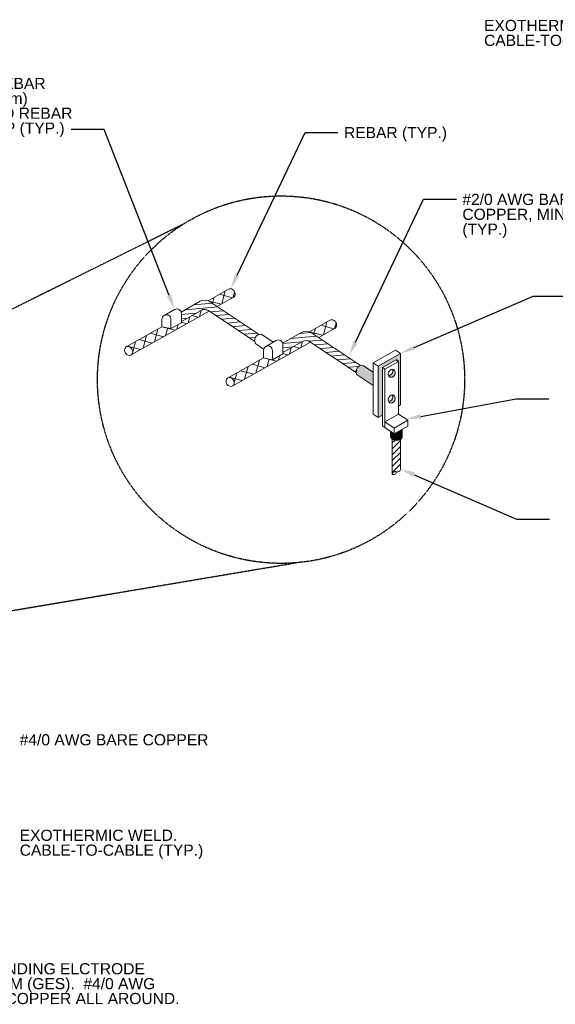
# Model space of a CAD drawing. Header units: inches. Extents: x 294 to 9722, y 170 to 7422.
# Tile 31 of 35: x 7382 to 7815, y 5500 to 6294. Entities that reach past the tile are written whole.
import ezdxf
from ezdxf import colors
from ezdxf.entities.mleader import LeaderData, LeaderLine
from ezdxf.math import Vec2, Vec3

# ---------------------------------------------------------------- set-up
doc = ezdxf.new("R2010")
doc.units = ezdxf.units.IN
doc.header["$MEASUREMENT"] = 0
doc.linetypes.add('DASHED2', pattern=[0.375, 0.25, -0.125])
doc.layers.add('E-ANNO-TEXT', color=7, linetype='Continuous', lineweight=25)
doc.layers.add('E-GND-GES', color=92, linetype='Continuous', lineweight=60)
doc.styles.get("Standard").update_dxf_attribs({"font": 'arial.ttf'})
pattern_1 = [(75, (6000.559, 5027.365), (-7.186488, 1.925614), []), (165, (6000.559, 5027.365), (-1.925614, -7.186488), [])]
pattern_2 = [(185, (6098.09, 5013.966), (0.295458, -3.3771), [])]
pattern_3 = [(75, (5918.668, 5052.39), (-7.186488, 1.925614), []), (165, (5918.668, 5052.39), (-1.925614, -7.186488), [])]

msp = doc.modelspace()

# ---------------------------------------------------------------- hatches: boundary and pattern name
at = {"layer": 'E-GND-GES', "lineweight": 15}
h = msp.add_hatch(dxfattribs=at)
h.set_pattern_fill('NET', color=0, scale=59.52, angle=75)
h.set_pattern_definition(pattern_3)
edge = h.paths.add_edge_path()
edge.add_ellipse((7553.01816, 6073.64865), major_axis=(2.11806, -3.20303), ratio=0.798932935, start_angle=360, end_angle=540)
edge.add_line((7550.90009, 6076.85168), (7534.50932, 6067.60406))
edge.add_arc((7531.8744, 6060.39021), 7.68, 56.29690175, 69.93490284, ccw=False)
edge.add_line((7536.13596, 6066.77939), (7541.86508, 6062.95809))
edge.add_line((7541.86508, 6062.95809), (7555.13622, 6070.44562))
at = {"layer": 'E-GND-GES', "lineweight": 20}
h = msp.add_hatch(dxfattribs=at)
h.set_pattern_fill('ANSI31', color=0, scale=27.12, angle=140)
h.set_pattern_definition(pattern_2)
edge = h.paths.add_edge_path()
edge.add_arc((7531.8744, 6060.39021), 7.68, 56.29690175, 119.45708408)
edge.add_line((7528.0976, 6067.07738), (7512.7975, 6058.43612))
edge.add_ellipse((7509.33105, 6057.33899), major_axis=(3.63492, 0.09017), ratio=0.999594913, start_angle=355.21845111, end_angle=376.14767709, ccw=False)
edge.add_line((7512.96084, 6057.1234), (7512.96562, 6057.12609))
edge.add_line((7512.96562, 6057.12609), (7512.96562, 6050.8227))
edge.add_line((7512.96562, 6050.8227), (7528.83343, 6059.78459))
edge.add_arc((7531.66603, 6054.76922), 5.76, 56.29690175, 119.45708408, ccw=False)
edge.add_line((7534.8622, 6059.5611), (7572.15073, 6034.68983))
edge.add_ellipse((7575.89742, 6036.22474), major_axis=(-2.08552, -3.98755), ratio=0.798932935, start_angle=216.76940226, end_angle=313.4812668, ccw=False)
edge.add_line((7575.66103, 6040.41635), (7536.13596, 6066.77939))
at = {"layer": 'E-GND-GES', "lineweight": 15}
h = msp.add_hatch(dxfattribs=at)
h.set_pattern_fill('NET', color=0, scale=59.52, angle=75)
h.set_pattern_definition(pattern_3)
edge = h.paths.add_edge_path()
edge.add_line((7535.31218, 6059.26096), (7534.8622, 6059.5611))
edge.add_arc((7531.66603, 6054.76922), 5.76, 56.29690175, 119.45708408)
edge.add_line((7528.83343, 6059.78459), (7512.96562, 6050.8227))
edge.add_line((7512.96562, 6050.8227), (7512.96562, 6049.79722))
edge.add_line((7512.96562, 6049.79722), (7504.55289, 6045.04585))
edge.add_line((7504.55289, 6045.04585), (7497.28375, 6046.60154))
edge.add_line((7497.28375, 6046.60154), (7468.61605, 6030.42732))
edge.add_ellipse((7470.43249, 6027.05411), major_axis=(2.11806, -3.20303), ratio=0.798932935, start_angle=0, end_angle=173.53453794, ccw=False)
edge.add_line((7472.55055, 6023.85108), (7535.31218, 6059.26096))
h = msp.add_hatch(dxfattribs=at)
h.set_pattern_fill('NET', color=0, scale=59.52, angle=75)
h.set_pattern_definition(pattern_1)
edge = h.paths.add_edge_path()
edge.add_ellipse((7634.90899, 6048.62378), major_axis=(2.11806, -3.20303), ratio=0.798932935, start_angle=360, end_angle=540)
edge.add_line((7632.79092, 6051.82681), (7616.40015, 6042.5792))
edge.add_arc((7613.76523, 6035.36535), 7.68, 56.29690175, 69.93490284, ccw=False)
edge.add_line((7618.02678, 6041.75452), (7623.75591, 6037.93322))
edge.add_line((7623.75591, 6037.93322), (7637.02705, 6045.42075))
at = {"layer": 'E-GND-GES', "lineweight": 20}
h = msp.add_hatch(dxfattribs=at)
h.set_pattern_fill('ANSI31', color=0, scale=27.12, angle=140)
h.set_pattern_definition(pattern_2)
edge = h.paths.add_edge_path()
edge.add_arc((7613.76523, 6035.36535), 7.68, 56.29690175, 119.45708408)
edge.add_line((7609.98843, 6042.05251), (7594.68833, 6033.41125))
edge.add_ellipse((7591.22188, 6032.31412), major_axis=(3.63492, 0.09017), ratio=0.999594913, start_angle=355.21845111, end_angle=376.14767709, ccw=False)
edge.add_line((7594.85167, 6032.09853), (7594.85645, 6032.10123))
edge.add_line((7594.85645, 6032.10123), (7594.85645, 6025.79783))
edge.add_line((7594.85645, 6025.79783), (7610.72426, 6034.75972))
edge.add_arc((7613.55686, 6029.74435), 5.76, 56.29690175, 119.45708408, ccw=False)
edge.add_line((7616.75302, 6034.53623), (7654.04156, 6009.66496))
edge.add_ellipse((7657.78825, 6011.19988), major_axis=(-2.08552, -3.98755), ratio=0.798932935, start_angle=216.76940226, end_angle=313.4812668, ccw=False)
edge.add_line((7657.55186, 6015.39149), (7618.02678, 6041.75452))
at = {"layer": 'E-GND-GES', "lineweight": 15}
h = msp.add_hatch(dxfattribs=at)
h.set_pattern_fill('NET', color=0, scale=59.52, angle=75)
h.set_pattern_definition(pattern_1)
edge = h.paths.add_edge_path()
edge.add_line((7617.20301, 6034.2361), (7616.75302, 6034.53623))
edge.add_arc((7613.55686, 6029.74435), 5.76, 56.29690175, 119.45708408)
edge.add_line((7610.72426, 6034.75972), (7594.85645, 6025.79783))
edge.add_line((7594.85645, 6025.79783), (7594.85645, 6024.77236))
edge.add_line((7594.85645, 6024.77236), (7586.44372, 6020.02098))
edge.add_line((7586.44372, 6020.02098), (7579.17458, 6021.57667))
edge.add_line((7579.17458, 6021.57667), (7550.50688, 6005.40245))
edge.add_ellipse((7552.32332, 6002.02925), major_axis=(2.11806, -3.20303), ratio=0.798932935, start_angle=0, end_angle=173.53453794, ccw=False)
edge.add_line((7554.44138, 5998.82622), (7617.20301, 6034.2361))
at = {"layer": 'E-GND-GES', "lineweight": 20}
h = msp.add_hatch(color=0, dxfattribs=at)
h.dxf.hatch_style = 1
h.paths.add_polyline_path([(7675.18164, 6013.5943), (7686.27141, 6019.86766), (7688.24045, 6018.55432), (7688.21229, 5982.6874), (7689.74848, 5983.55641), (7689.74848, 6025.02841), (7671.70015, 6014.81865), (7671.70015, 5973.34665), (7675.18164, 5975.3161)])
at = {"layer": 'E-GND-GES', "lineweight": 30}
h = msp.add_hatch(color=0, dxfattribs=at)
h.dxf.hatch_style = 1
edge = h.paths.add_edge_path()
edge.add_line((7662.19754, 6002.88031), (7667.76206, 5999.1688))
edge.add_line((7667.76206, 5999.1688), (7667.76206, 6009.92598))
edge.add_line((7667.76206, 6009.92598), (7659.87377, 6015.18743))
edge.add_ellipse((7657.78825, 6011.19988), major_axis=(-2.08552, -3.98755), ratio=0.798932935, start_angle=180, end_angle=360)
edge.add_line((7655.70272, 6007.21232), (7662.19754, 6002.88031))
h = msp.add_hatch(color=0, dxfattribs=at)
h.dxf.hatch_style = 1
edge = h.paths.add_edge_path()
edge.add_ellipse((7682.70219, 6009.05338), major_axis=(-1.56414, -2.99067), ratio=0.798932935, start_angle=329.14922726, end_angle=561.1014418)
edge.add_arc((7679.77902, 6010.89843), 3.7884, -84.6218586, 21.60612235, ccw=False)
edge = h.paths.add_edge_path()
edge.add_ellipse((7682.70219, 5988.31738), major_axis=(-1.56414, -2.99067), ratio=0.798932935, start_angle=328.97539206, end_angle=562.51259684)
edge.add_arc((7679.71007, 5990.16364), 3.7884, -83.63104903, 21.60612235, ccw=False)
at = {"layer": 'E-GND-GES', "lineweight": 20}
h = msp.add_hatch(color=0, dxfattribs=at)
h.dxf.hatch_style = 1
edge = h.paths.add_edge_path()
edge.add_line((7691.10364, 5958.15919), (7691.10364, 5963.88009))
edge.add_line((7691.10364, 5963.88009), (7684.70251, 5960.25903))
edge.add_line((7684.70251, 5960.25903), (7681.83932, 5962.16877))
edge.add_line((7681.83932, 5962.16877), (7681.83932, 5958.15919))
edge.add_ellipse((7686.47148, 5958.15919), major_axis=(4.63216, 0), ratio=0.734893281, start_angle=180, end_angle=360)
h = msp.add_hatch(dxfattribs=at)
h.set_pattern_fill('ANSI31', color=0, scale=27)
h.set_pattern_definition([(45, (6100.184, 4985.7128), (-2.3864854, 2.3864854), [])])
edge = h.paths.add_edge_path()
edge.add_arc((7685.7525, 5927.21828), 2.63381, 69.07963082, 184.46760146, ccw=False)
edge.add_arc((7687.40783, 5931.98806), 2.4177, 252.80138004, 365.55093439)
edge.add_line((7689.81419, 5932.22192), (7689.81565, 5955.80369))
edge.add_ellipse((7686.47148, 5958.15919), major_axis=(4.63216, 0), ratio=0.734893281, start_angle=223.7736179, end_angle=316.2152441, ccw=False)
edge.add_line((7683.12669, 5955.80417), (7683.12669, 5927.01312))

# ---------------------------------------------------------------- linework, layer by layer
at = {"layer": 'E-ANNO-TEXT', "color": 0, "linetype": 'DASHED2'}
for p, q in [((7514.2172, 6129.11497), (7015.3229, 5881.75796)), ((7051.90903, 5763.20748), (7605.31487, 5856.2932))]:
    msp.add_line(p, q, dxfattribs=at)
msp.add_circle((7593.38967, 6003.93027), 148.1199, dxfattribs=at)
at = {"layer": 'E-GND-GES', "color": 0, "lineweight": 15}
for p, q in [((7534.50932, 6067.60406), (7550.90009, 6076.85168)), ((7541.86508, 6062.95809), (7555.13622, 6070.44562)), ((7472.55055, 6023.85108), (7535.31218, 6059.26096)), ((7616.40015, 6042.5792), (7632.79092, 6051.82681)), ((7468.31442, 6030.25714), (7497.28375, 6046.60154)), ((7623.75591, 6037.93322), (7637.02705, 6045.42075)), ((7554.44138, 5998.82622), (7617.20301, 6034.2361)), ((7550.20525, 6005.23228), (7579.17458, 6021.57667))]:
    msp.add_line(p, q, dxfattribs=at)
at = {"layer": 'E-GND-GES', "color": 0, "lineweight": 20}
for p, q in [((7512.7975, 6058.43612), (7528.0976, 6067.07738)), ((7575.66103, 6040.41635), (7536.13596, 6066.77939)), ((7499.17599, 6055.7776), (7507.48915, 6060.47398)), ((7512.96562, 6049.79722), (7512.96086, 6057.12637)), ((7512.96495, 6050.82232), (7528.83343, 6059.78459)), ((7572.15073, 6034.68983), (7534.8622, 6059.5611)), ((7497.28375, 6046.60154), (7497.28377, 6052.49744)), ((7504.55289, 6045.04585), (7504.54776, 6052.37502)), ((7504.55289, 6045.04585), (7512.96562, 6049.79722)), ((7497.28375, 6046.60154), (7504.55289, 6045.04585)), ((7594.68833, 6033.41125), (7609.98843, 6042.05251)), ((7657.55186, 6015.39149), (7618.02678, 6041.75452)), ((7587.0758, 6034.14741), (7577.98294, 6040.2123)), ((7581.06682, 6030.75273), (7589.37998, 6035.44911)), ((7587.0758, 6034.14741), (7586.12522, 6034.78144)), ((7594.85578, 6025.79745), (7610.72426, 6034.75972)), ((7654.04156, 6009.66496), (7616.75302, 6034.53623)), ((7579.31495, 6028.56668), (7573.8119, 6032.23719)), ((7579.17458, 6021.57667), (7579.1746, 6027.47258)), ((7586.44372, 6020.02098), (7586.43859, 6027.35015)), ((7594.85645, 6024.77236), (7594.85169, 6032.10151)), ((7667.76206, 6017.44534), (7685.8104, 6027.65509)), ((7671.70015, 6014.81865), (7689.74848, 6025.02841)), ((7689.74848, 6025.02841), (7685.8104, 6027.65509)), ((7689.74848, 6025.02841), (7689.74848, 5983.55641)), ((7579.17458, 6021.57667), (7586.44372, 6020.02098)), ((7586.44372, 6020.02098), (7594.85645, 6024.77236)), ((7671.70015, 6014.81865), (7667.76206, 6017.44534)), ((7667.76206, 6017.44534), (7667.76206, 5975.97334)), ((7675.18164, 6013.5943), (7686.27141, 6019.86766)), ((7677.15069, 6012.28096), (7688.24045, 6018.55432)), ((7688.24045, 6018.55432), (7688.20717, 5976.16976)), ((7667.76206, 6009.92598), (7659.87377, 6015.18743)), ((7671.70015, 6014.81865), (7671.70015, 5973.34665)), ((7677.15069, 6012.28096), (7675.18164, 6013.5943)), ((7675.18164, 6013.5943), (7675.18164, 5966.6094)), ((7677.15069, 6012.28096), (7677.15069, 5965.29606)), ((7662.19754, 6002.88031), (7655.70272, 6007.21232)), ((7667.76206, 5999.1688), (7662.19754, 6002.88031)), ((7688.20342, 5982.68238), (7689.74848, 5983.55641)), ((7671.70015, 5973.34665), (7667.76206, 5975.97334)), ((7671.70015, 5973.34665), (7675.18164, 5975.3161)), ((7677.15069, 5969.91522), (7688.24045, 5976.18859)), ((7684.70251, 5964.87819), (7677.15069, 5969.91522)), ((7684.70251, 5964.87819), (7695.79227, 5971.15156)), ((7695.79227, 5971.15156), (7688.24045, 5976.18859)), ((7695.79227, 5966.5324), (7695.79227, 5971.15156)), ((7677.15069, 5965.29606), (7675.18164, 5966.6094)), ((7684.70251, 5960.25903), (7677.15069, 5965.29606)), ((7681.83932, 5962.16877), (7681.83932, 5958.15919)), ((7681.83932, 5962.16877), (7681.83932, 5962.16877)), ((7684.70251, 5960.25903), (7695.79227, 5966.5324)), ((7684.70251, 5960.25903), (7684.70251, 5964.87819)), ((7691.10364, 5963.88009), (7691.10364, 5958.15919)), ((7691.10364, 5963.88009), (7691.10364, 5963.88009)), ((7683.12669, 5927.42344), (7683.12669, 5955.80417)), ((7689.81419, 5932.22192), (7689.81565, 5955.80369))]:
    msp.add_line(p, q, dxfattribs=at)
at = {"layer": 'E-GND-GES', "color": 0, "lineweight": 30}
msp.add_line((7688.24045, 6018.55432), (7686.27141, 6019.86766), dxfattribs=at)
at = {"layer": 'E-GND-GES', "color": 0, "lineweight": 20}
for centre, radius, start, end in [((7531.8744, 6060.39021), 7.68, 56.29690175, 119.45708408), ((7531.66603, 6054.76922), 5.76, 56.29690175, 119.45708408), ((7613.76523, 6035.36535), 7.68, 56.29690175, 119.45708408), ((7613.55686, 6029.74435), 5.76, 56.29690175, 119.45708408), ((7679.77902, 6010.89843), 3.7884, 275.3781414, 21.60612235), ((7679.71007, 5990.16364), 3.7884, 275.3781414, 21.60612235), ((7685.7525, 5927.21828), 2.63381, 72.64210107, 175.53239854), ((7683.82965, 5930.05968), 2.72835, 255.06932287, 353.10517674), ((7687.40783, 5931.98806), 2.4177, 248.92035185, 5.5509344)]:
    msp.add_arc(centre, radius, start, end, dxfattribs=at)
at = {"layer": 'E-GND-GES', "color": 0, "lineweight": 15}
for centre in [(7553.01816, 6073.64865), (7634.90899, 6048.62378)]:
    msp.add_ellipse(centre, major_axis=(2.11806, -3.20303), ratio=0.798932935, start_param=6.170341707, end_param=9.424777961, dxfattribs=at)
at = {"layer": 'E-GND-GES', "color": 0, "lineweight": 20}
for centre, major_axis, ratio, start_param, end_param in [((7509.33105, 6057.33899), (3.63492, 0.09017), 0.999594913, 6.19984106, 8.360207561), ((7500.91832, 6052.58761), (3.63455, 0.09016), 0.99969748, 6.199849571, 9.424777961), ((7575.89742, 6036.22474), (-2.08552, -3.98755), 0.798932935, 2.971434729, 6.283185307), ((7591.22188, 6032.31412), (3.63492, 0.09017), 0.999594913, 6.19984106, 8.360207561), ((7582.80915, 6027.56274), (3.63455, 0.09016), 0.99969748, 6.199849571, 9.424777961), ((7657.78825, 6011.19988), (-2.08552, -3.98755), 0.798932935, 2.971434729, 6.283185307), ((7686.47148, 5958.15919), (4.63216, 0), 0.734893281, 3.141592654, 6.283185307)]:
    msp.add_ellipse(centre, major_axis=major_axis, ratio=ratio, start_param=start_param, end_param=end_param, dxfattribs=at)
at = {"layer": 'E-GND-GES', "color": 0, "lineweight": 15}
for centre in [(7470.43249, 6027.05411), (7552.32332, 6002.02925)]:
    msp.add_ellipse(centre, major_axis=(2.11806, -3.20303), ratio=0.798932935, dxfattribs=at)
at = {"layer": 'E-GND-GES', "color": 0, "lineweight": 20}
for centre in [(7682.70219, 6009.05338), (7682.70219, 5988.31738)]:
    msp.add_ellipse(centre, major_axis=(-1.56414, -2.99067), ratio=0.798932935, dxfattribs=at)

# ---------------------------------------------------------------- texts
at = {"layer": 'E-ANNO-TEXT', "color": 0, "char_height": 9, "attachment_point": 1, "line_spacing_factor": 0.8}
for s, width, heights, insert in [('\\A1;EXOTHERMIC WELD.\\PCABLE-TO-CABLE (TYP.)', 155.2993762, [30.86912], (7757.19933, 6293.96881)), ('\\A1;CONDUCTOR TO REBAR WELD.  MIN. 1" (30mm) LENGTH, OR LISTED REBAR GROUNDING CLAMP (TYP.)', 174.421441, [72.82272], (7253.91176, 6247.2372)), ('\\A1;REBAR (TYP.)', 96.4554801, [15.05524], (7644.18545, 6207.62658)), ('\\A1;#2/0 AWG BARE COPPER, MIN. (TYP.)', 99.99375, [48.66312], (7739.71223, 6153.74227)), ('\\A1;#4/0 AWG BARE COPPER', 155.6300516, [17.98253], (7382.51399, 5718.11408)), ('\\A1;EXOTHERMIC WELD.\\PCABLE-TO-CABLE (TYP.)', 155.2993762, [30.86912], (7382.51399, 5641.12496)), ('\\A1;GROUNDING ELCTRODE SYSTEM (GES).  #4/0 AWG BARE COPPER ALL AROUND.', 183.9896516, [46.47388], (7333.33161, 5533.50273))]:
    msp.add_mtext_dynamic_manual_height_columns(s, width=width, gutter_width=48, heights=heights, dxfattribs=dict(at, insert=insert))

# ---------------------------------------------------------------- leaders
at = {"layer": 'E-ANNO-TEXT', "color": 0}
ml = msp.add_multileader_mtext('Standard', dxfattribs=at)
ml.set_content('')
ml.set_leader_properties()
ml.build(insert=Vec2(0, 0))
ml.multileader.update_dxf_attribs({"dogleg_length": 0.36, "arrow_head_size": 12, "scale": 48})
ctx = ml.context
ctx.base_point, ctx.scale, ctx.char_height, ctx.arrow_head_size, ctx.landing_gap_size, ctx.plane_origin = Vec3(7415.5282, 6205.62537), 48, 8.64, 12, 4.32, Vec3(7024.13224, 6248.08001)
ctx.text_align_type = 2
notes = []
notes.append((ctx, [(1, (1, 1, 0), (7450.74598, 6205.62537), (-1, 0), 26.57777, [(0, [(7507.48972, 6060.47301)], 0, [])])]))
ctx.mtext.insert, ctx.mtext.alignment, ctx.mtext.flow_direction = Vec3(7419.8482, 6209.94537), 3, 5
ml = msp.add_multileader_mtext('Standard', dxfattribs=at)
ml.set_content('')
ml.set_leader_properties()
ml.build(insert=Vec2(0, 0))
ml.multileader.update_dxf_attribs({"dogleg_length": 0.36, "arrow_head_size": 12, "scale": 48})
ctx = ml.context
ctx.base_point, ctx.scale, ctx.char_height, ctx.arrow_head_size, ctx.landing_gap_size, ctx.plane_origin = Vec3(7639.33564, 6203.28276), 48, 8.64, 12, 4.32, Vec3(7359.49961, 6248.18499)
notes.append((ctx, [(0, (1, 1, 0), (7612.75787, 6203.28276), (1, 0), 26.57777, [(0, [(7552.7728, 6077.23996)], 0, [])])]))
ctx.mtext.insert, ctx.mtext.flow_direction = Vec3(7643.65564, 6207.60276), 5
ml = msp.add_multileader_mtext('Standard', dxfattribs=at)
ml.set_content('')
ml.set_leader_properties()
ml.build(insert=Vec2(0, 0))
ml.multileader.update_dxf_attribs({"dogleg_length": 0.36, "arrow_head_size": 12, "scale": 48})
ctx = ml.context
ctx.base_point, ctx.scale, ctx.char_height, ctx.arrow_head_size, ctx.landing_gap_size, ctx.plane_origin = Vec3(7734.86243, 6149.39844), 48, 8.64, 12, 4.32, Vec3(7455.02639, 6194.30068)
notes.append((ctx, [(0, (1, 1, 0), (7708.28466, 6149.39844), (1, 0), 26.57777, [(0, [(7648.29958, 6023.35565)], 0, [])])]))
ctx.mtext.insert, ctx.mtext.flow_direction = Vec3(7739.18243, 6153.71844), 5
at = {"layer": 'E-ANNO-TEXT', "color": 0, "lineweight": 30}
ml = msp.add_multileader_mtext('Standard', dxfattribs=at)
ml.set_content('')
ml.set_leader_properties()
ml.build(insert=Vec2(0, 0))
ml.multileader.update_dxf_attribs({"dogleg_length": 0.36, "arrow_head_size": 12, "scale": 48})
ctx = ml.context
ctx.base_point, ctx.scale, ctx.char_height, ctx.arrow_head_size, ctx.landing_gap_size, ctx.plane_origin = Vec3(7823.49091, 6071.34274), 48, 8.64, 12, 4.32, Vec3(7543.65487, 6116.24497)
notes.append((ctx, [(0, (1, 1, 0), (7796.91314, 6071.34274), (1, 0), 26.57777, [(0, [(7689.74848, 6025.02841)], 0, [])])]))
ctx.mtext.insert, ctx.mtext.flow_direction = Vec3(7827.81091, 6075.66274), 5
ml = msp.add_multileader_mtext('Standard', dxfattribs=at)
ml.set_content('')
ml.set_leader_properties()
ml.build(insert=Vec2(0, 0))
ml.multileader.update_dxf_attribs({"dogleg_length": 0.36, "arrow_head_size": 12, "scale": 48})
ctx = ml.context
ctx.base_point, ctx.scale, ctx.char_height, ctx.arrow_head_size, ctx.landing_gap_size, ctx.plane_origin = Vec3(7809.5665, 5988.49511), 48, 8.64, 12, 4.32, Vec3(7561.60837, 6043.2208)
notes.append((ctx, [(0, (1, 1, 0), (7782.98873, 5988.49511), (1, 0), 26.57777, [(0, [(7694.43662, 5972.18241)], 0, [])])]))
ctx.mtext.insert, ctx.mtext.flow_direction = Vec3(7813.8865, 5992.81511), 5
ml = msp.add_multileader_mtext('Standard', dxfattribs=at)
ml.set_content('')
ml.set_leader_properties()
ml.build(insert=Vec2(0, 0))
ml.multileader.update_dxf_attribs({"dogleg_length": 0.36, "arrow_head_size": 12, "scale": 48})
ctx = ml.context
ctx.base_point, ctx.scale, ctx.char_height, ctx.arrow_head_size, ctx.landing_gap_size, ctx.plane_origin = Vec3(7809.97117, 5891.44312), 48, 8.64, 12, 4.32, Vec3(7561.60837, 5973.01792)
notes.append((ctx, [(0, (1, 1, 0), (7783.3934, 5891.44312), (1, 0), 26.57777, [(0, [(7689.82553, 5931.98806)], 0, [])])]))
ctx.mtext.insert, ctx.mtext.flow_direction = Vec3(7814.29117, 5895.76312), 5
for ctx, leaders in notes:
    for number, flags, end, landing, length, lines in leaders:
        leader = LeaderData()
        leader.index, (leader.has_last_leader_line, leader.has_dogleg_vector, leader.attachment_direction) = number, flags
        leader.last_leader_point, leader.dogleg_vector, leader.dogleg_length = Vec3(end), Vec3(landing), length
        for number, points, colour, breaks in lines:
            line = LeaderLine()
            line.index, line.vertices, line.color, line.breaks = number, Vec3.list(points), colors.encode_raw_color(colour), breaks
            leader.lines.append(line)
        ctx.leaders.append(leader)

doc.saveas('drawing.dxf')
